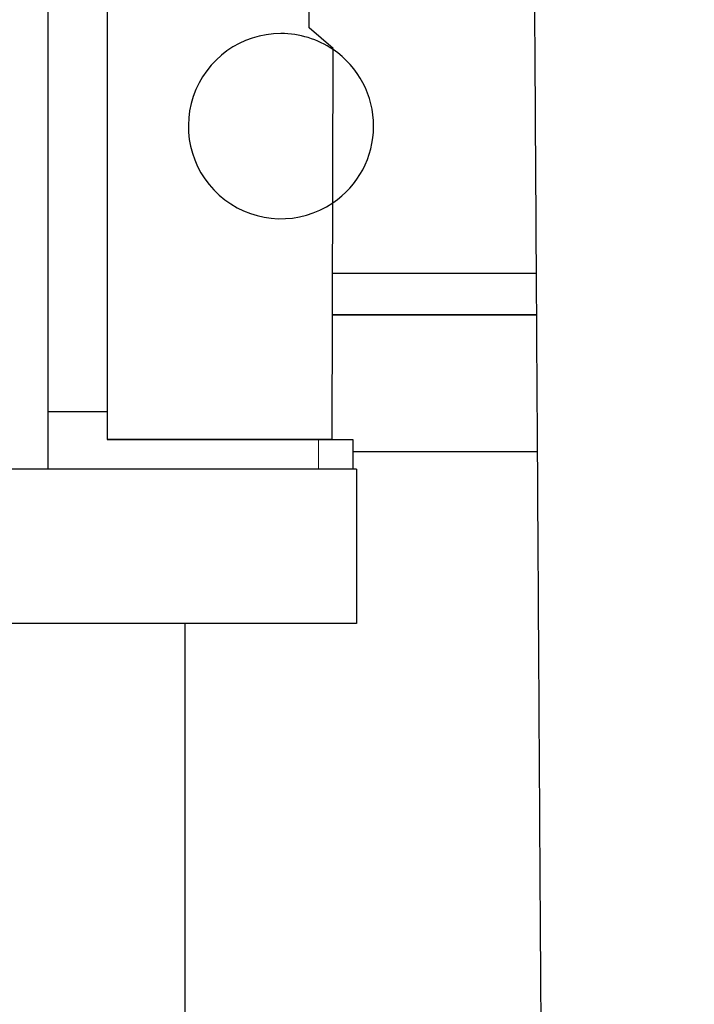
# Model space of a CAD drawing. Header units: inches. Extents: x 0 to 20790, y -12 to 14700.
# Tile 120 of 256: x 6004 to 6201, y 9318 to 9606. Entities that reach past the tile are written whole.
import ezdxf

# ---------------------------------------------------------------- set-up
doc = ezdxf.new("R2010")
doc.units = ezdxf.units.IN
doc.layers.add('1', color=7, linetype='Continuous', true_color=0xffffff)
doc.layers.add('254', color=7, linetype='Continuous', true_color=0xffffff)
doc.styles.add('latin_extended', font='simplex.shx')
doc.dimstyles.get("Standard").update_dxf_attribs({"dimtxt": 0.18, "dimasz": 0.18, "dimexe": 0.18, "dimexo": 0.0625, "dimgap": 0.09, "dimtad": 0, "dimtih": 1, "dimtoh": 1, "dimdec": 4, "dimzin": 0, "dimdsep": 46, "dimtxsty": 'Standard', "dimcen": 0.09, "dimadec": 0, "dimazin": 0, "dimtfac": 1, "dimtdec": 4, "dimtofl": 0, "dimtmove": 0, "dimatfit": 3, "dimfxl": 1, "dimtolj": 1, "dimtzin": 0, "dimarcsym": 0})

# ---------------------------------------------------------------- blocks, each defined once
blk = doc.blocks.new('_U2')
at = {"layer": '254', "color": 3, "linetype": 'Continuous', "lineweight": 13, "transparency": 16777216}
for p, q in [((7346.06, 11562.4), (7346.06, 8391.82)), ((658.56, 9851.46), (658.56, 8391.82)), ((781.06, 8426.82), (7223.56, 8426.82))]:
    blk.add_line(p, q, dxfattribs=at)
at = {"layer": '254', "color": 3, "transparency": 16777216}
for points in [[(781.06, 8447.23), (781.06, 8406.4), (658.56, 8426.82)], [(7223.56, 8406.4), (7223.56, 8447.23), (7346.06, 8426.82)]]:
    blk.add_solid(points, dxfattribs=at)
at = {"layer": 'Defpoints', "color": 0, "transparency": 16777216}
for p in [(7346.06, 11597.4), (658.56, 9886.46), (7346.06, 8426.82)]:
    blk.add_point(p, dxfattribs=at)
at = {"layer": '254', "color": 2, "lineweight": 13, "transparency": 16777216, "insert": (3786.47, 8610.57), "char_height": 122.5, "attachment_point": 1, "style": 'latin_extended'}
blk.add_mtext('\\A1;6687', dxfattribs=at)

msp = doc.modelspace()

# ---------------------------------------------------------------- linework, layer by layer
at = {"layer": '1', "color": 2, "linetype": 'Continuous', "lineweight": 25}
for p, q in [((6012.558, 9724.463), (6012.558, 9474.463)), ((6029.858, 9678.19), (6029.858, 9491.269)), ((6088.762, 9603.101), (6088.882, 9658.083)), ((6095.749, 9597.086), (6088.762, 9603.101)), ((6095.5, 9483.095), (6095.749, 9597.086)), ((6154.941, 9531.462), (6095.606, 9531.464)), ((6095.579, 9519.462), (6155.014, 9519.462)), ((6155.015, 9519.462), (6095.58, 9519.464)), ((6012.558, 9491.269), (6029.858, 9491.269)), ((6029.858, 9491.269), (6029.858, 9483.073)), ((6095.5, 9483.095), (6029.858, 9483.095)), ((6029.858, 9483.073), (6091.479, 9483.073)), ((6091.479, 9483.073), (6101.479, 9483.073)), ((6101.479, 9483.073), (6101.479, 9474.463)), ((6155.263, 9479.464), (6101.477, 9479.464)), ((6155.263, 9479.463), (6101.477, 9479.463)), ((6012.558, 9474.463), (1362.558, 9474.463)), ((6102.558, 9474.463), (6012.498, 9474.463)), ((6102.558, 9474.463), (6102.558, 9429.463)), ((6102.558, 9429.463), (1362.558, 9429.463)), ((6052.558, 9429.463), (6052.558, 9024.463))]:
    msp.add_line(p, q, dxfattribs=at)
at = {"layer": '1', "color": 110, "linetype": 'Continuous', "lineweight": 13}
msp.add_line((6091.479, 9474.463), (6091.479, 9483.073), dxfattribs=at)
at = {"layer": '1', "color": 2, "linetype": 'Continuous', "lineweight": 25}
for start, end in [(90.00093, 303.98155), (55.76155, 90.00093), (303.98155, 55.76155)]:
    msp.add_arc((6080.559, 9574.463), 27, start, end, dxfattribs=at)
msp.add_open_spline([(6154.059, 9673.973), (6154.154, 9658.609), (6154.345, 9627.87), (6154.63, 9581.753), (6154.916, 9535.624), (6155.202, 9489.494), (6155.488, 9443.365), (6155.773, 9397.235), (6156.616, 9261.114), (6157.364, 9140.369), (6158.017, 9035.001)], degree=3, knots=[0, 0, 0, 0, 0.0721324, 0.1443255, 0.2165187, 0.2887118, 0.360905, 0.4330981, 0.5052913, 1, 1, 1, 1], dxfattribs=at)

# ---------------------------------------------------------------- dimensions: what is measured, and where the dimension line sits
at = {"layer": '254', "color": 2, "linetype": 'Continuous', "lineweight": 13}
dim = msp.add_linear_dim(base=(7346.05829, 8426.8167), p1=(658.5583, 9886.46316), p2=(7346.05829, 11597.40368), dimstyle='Standard', override={"dimscale": 35, "dimtxt": 3.5, "dimasz": 3.5, "dimexe": 1, "dimexo": 1, "dimgap": 1.75, "dimtad": 1, "dimtih": 1, "dimtoh": 0, "dimdec": 0, "dimlfac": 1, "dimzin": 8, "dimdsep": 46, "dimlunit": 2, "dimtxsty": 'latin_extended', "dimsah": 1, "dimse1": 0, "dimse2": 0, "dimsd1": 0, "dimsd2": 0, "dimclrd": 3, "dimclre": 3, "dimclrt": 2, "dimtol": 0, "dimtm": -0.1, "dimtfac": 0.714286, "dimtdec": 3, "dimtofl": 1, "dimtmove": 0, "dimtzin": 8, "dimlwd": 13, "dimlwe": 13}, dxfattribs=at)
dim.commit()
dim.dimension.update_dxf_attribs({"geometry": '_U2', "text_midpoint": (4002.3083, 8426.8167), "dimtype": 160})

doc.saveas('drawing.dxf')
